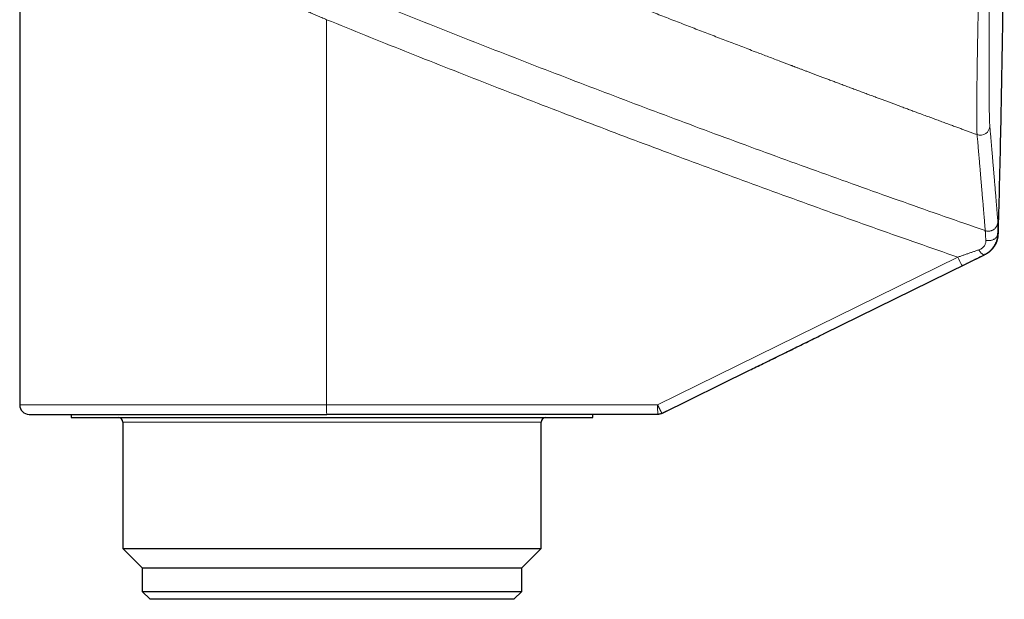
# Model space of a CAD drawing. Header units: millimetres. Extents: x 8 to 755, y 12 to 435.
# Tile 6 of 59: x 124 to 187, y 329 to 365. Entities that reach past the tile are written whole.
import ezdxf

# ---------------------------------------------------------------- set-up
doc = ezdxf.new("R2010")
doc.units = ezdxf.units.MM

msp = doc.modelspace()

# ---------------------------------------------------------------- linework, layer by layer
at = {"color": 7, "linetype": 'Continuous', "lineweight": 30}
for p, q in [((124.327, 366.705), (124.327, 340.974)), ((186.174, 351.781), (186.165, 351.778)), ((175.156, 345.463), (185.336, 350.473)), ((164.94, 340.435), (170.477, 343.161)), ((165.629, 340.774), (164.94, 340.435)), ((127.577, 340.374), (127.577, 340.174)), ((127.577, 340.174), (160.577, 340.174)), ((164.675, 340.374), (143.743, 340.374)), ((160.577, 340.174), (160.577, 340.374)), ((164.94, 340.435), (164.94, 340.435)), ((130.857, 339.874), (130.857, 331.894)), ((157.298, 331.894), (157.298, 339.874)), ((130.857, 331.894), (132.077, 330.674)), ((130.857, 331.894), (157.298, 331.894)), ((156.077, 330.674), (157.298, 331.894)), ((132.077, 330.674), (132.077, 329.174)), ((132.077, 330.674), (156.077, 330.674)), ((156.077, 329.174), (156.077, 330.674)), ((132.077, 329.174), (132.577, 328.674)), ((132.077, 329.174), (136.479, 329.174)), ((136.479, 329.174), (156.077, 329.174)), ((155.577, 328.674), (156.077, 329.174)), ((136.795, 328.674), (132.577, 328.674)), ((155.577, 328.674), (136.795, 328.674))]:
    msp.add_line(p, q, dxfattribs=at)
at = {"color": 252, "linetype": 'Continuous', "lineweight": 0}
for p, q in [((143.733, 340.974), (143.733, 365.34)), ((183.643, 350.317), (164.665, 340.974)), ((185.331, 350.474), (185.339, 350.478)), ((170.477, 343.161), (183.918, 349.779)), ((124.327, 340.974), (143.733, 340.974)), ((143.733, 340.974), (164.665, 340.974)), ((135.706, 339.874), (130.857, 339.874)), ((157.298, 339.874), (135.706, 339.874))]:
    msp.add_line(p, q, dxfattribs=at)
at = {"color": 252, "linetype": 'Continuous', "lineweight": 0, "flags": 128}
for points in [[(186.165, 351.778), (186.162, 351.748), (186.157, 351.718), (186.149, 351.689), (186.138, 351.661), (186.124, 351.633), (186.108, 351.605), (186.089, 351.579), (186.068, 351.554), (186.044, 351.53), (186.018, 351.507), (185.989, 351.485), (185.959, 351.465), (185.927, 351.447), (185.893, 351.43), (185.857, 351.415), (185.82, 351.402), (185.782, 351.39), (185.743, 351.381), (185.703, 351.374), (185.662, 351.368), (185.621, 351.365), (185.579, 351.364), (185.538, 351.365), (185.496, 351.367), (185.455, 351.372), (185.414, 351.379)], [(184.977, 350.783), (184.998, 350.748), (185.021, 350.715), (185.043, 350.683), (185.065, 350.653), (185.088, 350.625), (185.11, 350.598), (185.132, 350.574), (185.154, 350.552), (185.176, 350.532), (185.196, 350.515), (185.217, 350.501), (185.236, 350.489), (185.254, 350.479), (185.272, 350.473), (185.288, 350.469), (185.304, 350.468), (185.318, 350.47), (185.331, 350.474)]]:
    msp.add_lwpolyline(points, dxfattribs=at)
at = {"color": 252, "linetype": 'Continuous', "lineweight": 0}
for centre, radius, start, end in [((185.07, 358.633), 0.6, 250.0124, 358.17293), ((192.015, 354.262), 9.255, 205.23066, 208.97491), ((152.727, 340.83), 8.996, 179.08844, 182.91125), ((172.875, 340.817), 8.212, 178.90599, 183.09371)]:
    msp.add_arc(centre, radius, start, end, dxfattribs=at)
at = {"color": 7, "linetype": 'Continuous', "lineweight": 30}
for centre, radius, start, end in [((124.927, 340.974), 0.6, 180, 270), ((130.557, 339.874), 0.3, 0, 90), ((157.598, 339.874), 0.3, 90, 180)]:
    msp.add_arc(centre, radius, start, end, dxfattribs=at)
at = {"color": 252, "linetype": 'Continuous', "lineweight": 0}
for points, knots in [([(138.309, 376.327), (138.449, 376.268), (138.732, 376.15), (139.162, 375.971), (139.599, 375.788), (140.044, 375.603), (140.494, 375.415), (140.95, 375.226), (141.411, 375.035), (141.879, 374.84), (142.359, 374.642), (142.85, 374.439), (143.352, 374.231), (143.863, 374.02), (144.381, 373.807), (144.908, 373.59), (145.443, 373.37), (145.982, 373.149), (146.526, 372.927), (147.074, 372.703), (147.629, 372.476), (148.17, 372.255), (148.695, 372.041), (149.07, 371.889), (149.317, 371.789), (149.432, 371.742), (149.548, 371.695), (149.664, 371.648), (149.778, 371.602), (149.886, 371.558), (150.425, 371.339), (151.395, 370.947), (153.044, 370.282), (154.937, 369.523), (157.073, 368.672), (158.633, 368.054), (159.615, 367.666), (160.019, 367.507), (160.423, 367.348), (160.826, 367.189), (161.234, 367.029), (161.649, 366.866), (162.189, 366.654), (162.849, 366.396), (163.623, 366.094), (164.452, 365.771), (165.335, 365.428), (166.271, 365.065), (167.198, 364.707), (168.116, 364.353), (169.026, 364.003), (169.927, 363.658), (170.779, 363.332), (171.583, 363.026), (172.31, 362.749), (172.806, 362.561), (173.074, 362.459), (173.138, 362.435), (173.195, 362.414), (173.245, 362.395), (173.296, 362.375), (173.348, 362.356), (173.441, 362.321), (173.576, 362.269), (173.757, 362.201), (173.946, 362.129), (174.143, 362.055), (174.347, 361.978), (174.558, 361.898), (174.775, 361.816), (175, 361.731), (175.24, 361.641), (175.494, 361.546), (175.763, 361.444), (176.041, 361.34), (176.329, 361.232), (176.626, 361.12), (176.925, 361.008), (177.228, 360.895), (177.532, 360.781), (177.845, 360.664), (178.166, 360.544), (178.463, 360.433), (178.734, 360.332), (178.972, 360.243), (179.206, 360.156), (179.432, 360.072), (179.654, 359.99), (179.874, 359.908), (180.117, 359.818), (180.382, 359.72), (180.669, 359.613), (180.949, 359.509), (181.251, 359.398), (181.571, 359.279), (181.91, 359.155), (182.238, 359.033), (182.556, 358.916), (182.865, 358.803), (183.163, 358.693), (183.444, 358.59), (183.708, 358.493), (183.956, 358.402), (184.195, 358.314), (184.426, 358.23), (184.648, 358.149), (184.793, 358.095), (184.865, 358.069)], [0, 0, 0, 0, 0.009142, 0.018457, 0.027944, 0.037604, 0.047437, 0.057262, 0.067254, 0.077412, 0.087737, 0.098444, 0.109324, 0.120378, 0.131605, 0.143006, 0.15458, 0.166328, 0.178009, 0.189856, 0.20187, 0.214051, 0.224908, 0.235894, 0.238378, 0.240868, 0.243365, 0.245868, 0.248378, 0.250761, 0.252898, 0.283251, 0.313604, 0.359594, 0.405586, 0.451579, 0.460252, 0.468926, 0.477599, 0.486273, 0.494947, 0.503842, 0.513021, 0.52975, 0.546354, 0.562831, 0.583083, 0.603142, 0.623007, 0.642679, 0.662158, 0.681443, 0.700535, 0.716845, 0.733012, 0.747119, 0.748696, 0.750177, 0.751234, 0.752309, 0.7534, 0.754509, 0.755634, 0.759329, 0.763196, 0.767235, 0.771446, 0.775829, 0.780302, 0.784941, 0.789746, 0.794717, 0.800272, 0.806021, 0.811964, 0.8181, 0.82443, 0.830953, 0.837282, 0.843783, 0.850455, 0.857301, 0.864318, 0.869436, 0.874642, 0.879543, 0.884355, 0.889101, 0.89378, 0.898392, 0.904625, 0.910732, 0.916713, 0.922568, 0.929984, 0.937188, 0.944179, 0.950958, 0.957524, 0.963878, 0.97002, 0.975463, 0.980727, 0.985813, 0.990721, 0.99545, 1, 1, 1, 1]), ([(185.019, 369.996), (185.014, 369.756), (185.003, 369.277), (184.988, 368.565), (184.973, 367.862), (184.959, 367.168), (184.945, 366.486), (184.932, 365.817), (184.919, 365.163), (184.907, 364.526), (184.896, 363.907), (184.886, 363.309), (184.876, 362.733), (184.868, 362.181), (184.86, 361.655), (184.854, 361.158), (184.849, 360.69), (184.845, 360.255), (184.843, 359.851), (184.842, 359.5), (184.842, 359.196), (184.843, 358.935), (184.845, 358.702), (184.848, 358.497), (184.852, 358.322), (184.858, 358.176), (184.862, 358.105), (184.865, 358.069)], [0, 0, 0, 0, 0.041614, 0.083202, 0.124767, 0.166312, 0.207839, 0.249351, 0.290854, 0.332352, 0.373856, 0.41538, 0.456941, 0.498562, 0.540222, 0.581886, 0.623558, 0.66524, 0.706936, 0.74865, 0.784425, 0.820224, 0.856057, 0.891934, 0.92787, 0.963884, 1, 1, 1, 1]), ([(185.67, 358.614), (185.668, 358.633), (185.665, 358.669), (185.661, 358.736), (185.657, 358.812), (185.653, 358.898), (185.65, 358.992), (185.646, 359.095), (185.643, 359.204), (185.641, 359.318), (185.638, 359.435), (185.636, 359.56), (185.634, 359.691), (185.632, 359.829), (185.63, 359.979), (185.628, 360.14), (185.626, 360.313), (185.625, 360.494), (185.623, 360.683), (185.622, 360.878), (185.621, 361.081), (185.621, 361.242), (185.62, 361.338), (185.62, 361.367), (185.62, 361.377), (185.62, 361.388), (185.62, 361.395), (185.62, 361.405), (185.62, 361.416), (185.62, 361.434), (185.62, 361.457), (185.62, 361.485), (185.62, 361.52), (185.62, 361.561), (185.619, 361.61), (185.619, 361.666), (185.619, 361.728), (185.619, 361.797), (185.619, 361.873), (185.619, 361.956), (185.619, 362.047), (185.619, 362.146), (185.619, 362.253), (185.619, 362.367), (185.619, 362.49), (185.619, 362.621), (185.619, 362.755), (185.619, 362.893), (185.619, 363.033), (185.62, 363.18), (185.62, 363.335), (185.62, 363.498), (185.621, 363.669), (185.621, 363.847), (185.622, 364.031), (185.622, 364.223), (185.623, 364.422), (185.624, 364.621), (185.625, 364.82), (185.625, 365.008), (185.626, 365.142), (185.626, 365.217), (185.626, 365.241), (185.627, 365.265), (185.627, 365.286), (185.627, 365.303), (185.627, 365.392), (185.628, 365.557), (185.629, 365.799), (185.63, 366.064), (185.632, 366.35), (185.634, 366.66), (185.636, 366.973), (185.637, 367.288), (185.639, 367.606), (185.641, 367.927), (185.644, 368.26), (185.646, 368.607), (185.648, 368.966), (185.651, 369.328), (185.654, 369.691), (185.655, 369.935), (185.656, 370.056)], [0, 0, 0, 0, 0.020185, 0.040337, 0.060458, 0.080555, 0.10063, 0.120687, 0.140729, 0.15909, 0.177443, 0.195788, 0.214128, 0.232464, 0.250796, 0.270791, 0.290784, 0.310775, 0.330765, 0.350755, 0.370745, 0.390735, 0.39679, 0.397742, 0.398693, 0.399645, 0.400596, 0.400841, 0.40222, 0.403804, 0.405719, 0.408433, 0.411618, 0.415274, 0.419713, 0.424693, 0.430213, 0.436274, 0.442876, 0.450111, 0.4579, 0.466244, 0.475142, 0.484595, 0.494602, 0.505165, 0.516277, 0.526724, 0.537614, 0.548946, 0.560721, 0.57294, 0.585602, 0.598707, 0.611982, 0.625683, 0.639812, 0.654368, 0.667532, 0.681029, 0.69318, 0.694791, 0.696406, 0.698025, 0.699649, 0.70065, 0.701523, 0.717634, 0.733746, 0.749861, 0.769842, 0.789827, 0.809817, 0.829813, 0.849813, 0.869819, 0.889831, 0.91185, 0.933876, 0.95591, 0.977951, 1, 1, 1, 1]), ([(137.078, 368.183), (137.201, 368.131), (137.448, 368.026), (137.825, 367.865), (138.211, 367.7), (138.606, 367.532), (139.01, 367.36), (139.423, 367.184), (139.838, 367.007), (140.189, 366.857), (140.476, 366.734), (140.705, 366.636), (140.945, 366.533), (141.195, 366.426), (141.455, 366.315), (141.726, 366.199), (141.999, 366.082), (142.273, 365.965), (142.548, 365.847), (142.832, 365.726), (143.125, 365.6), (143.426, 365.472), (143.629, 365.384), (143.733, 365.34)], [0, 0, 0, 0, 0.05723, 0.115498, 0.174804, 0.235149, 0.296534, 0.358957, 0.42242, 0.484113, 0.516927, 0.551211, 0.586966, 0.624192, 0.662889, 0.703057, 0.744696, 0.784156, 0.824853, 0.866786, 0.909955, 0.954359, 1, 1, 1, 1]), ([(144.514, 367.353), (145.36, 367.01), (147.052, 366.324), (149.594, 365.307), (152.14, 364.297), (154.689, 363.296), (157.226, 362.309), (159.751, 361.337), (162.264, 360.378), (164.78, 359.428), (167.317, 358.479), (169.873, 357.533), (172.45, 356.588), (175.03, 355.652), (177.614, 354.725), (180.2, 353.806), (182.789, 352.896), (184.518, 352.296), (185.382, 351.996)], [0, 0, 0, 0, 0.062719, 0.125439, 0.188158, 0.250877, 0.313597, 0.375196, 0.436796, 0.498396, 0.559996, 0.622853, 0.685711, 0.748568, 0.811426, 0.874284, 0.937142, 1, 1, 1, 1]), ([(143.733, 365.34), (144.558, 365.006), (146.208, 364.337), (148.688, 363.344), (151.171, 362.359), (153.658, 361.381), (156.134, 360.418), (158.599, 359.467), (161.052, 358.53), (163.508, 357.601), (165.985, 356.673), (168.482, 355.746), (171, 354.821), (173.521, 353.904), (176.046, 352.995), (178.575, 352.094), (181.107, 351.201), (182.797, 350.612), (183.643, 350.317)], [0, 0, 0, 0, 0.062624, 0.125257, 0.187901, 0.250556, 0.313223, 0.374783, 0.436356, 0.497942, 0.559542, 0.622414, 0.685302, 0.748206, 0.811127, 0.874066, 0.937023, 1, 1, 1, 1]), ([(186.178, 352.546), (186.175, 352.577), (186.17, 352.639), (186.162, 352.742), (186.153, 352.854), (186.143, 352.974), (186.133, 353.102), (186.121, 353.238), (186.11, 353.382), (186.097, 353.533), (186.084, 353.694), (186.07, 353.865), (186.055, 354.046), (186.039, 354.235), (186.023, 354.433), (186.006, 354.639), (185.988, 354.855), (185.969, 355.079), (185.95, 355.311), (185.93, 355.553), (185.909, 355.803), (185.887, 356.061), (185.864, 356.329), (185.841, 356.605), (185.816, 356.9), (185.79, 357.213), (185.761, 357.547), (185.732, 357.892), (185.701, 358.246), (185.68, 358.492), (185.67, 358.614)], [0, 0, 0, 0, 0.035147, 0.070288, 0.105422, 0.140551, 0.175675, 0.210167, 0.244656, 0.279141, 0.313624, 0.348808, 0.383991, 0.419172, 0.454353, 0.489533, 0.524715, 0.559897, 0.595081, 0.630267, 0.665456, 0.700649, 0.735845, 0.771046, 0.806252, 0.844985, 0.883725, 0.922474, 0.961232, 1, 1, 1, 1]), ([(184.865, 358.069), (184.874, 357.958), (184.894, 357.735), (184.922, 357.412), (184.949, 357.097), (184.975, 356.791), (185.001, 356.495), (185.025, 356.209), (185.049, 355.934), (185.072, 355.666), (185.094, 355.406), (185.116, 355.152), (185.137, 354.905), (185.157, 354.667), (185.176, 354.438), (185.195, 354.217), (185.213, 354.006), (185.23, 353.802), (185.247, 353.608), (185.262, 353.422), (185.277, 353.245), (185.291, 353.076), (185.305, 352.916), (185.317, 352.765), (185.33, 352.618), (185.342, 352.476), (185.353, 352.34), (185.364, 352.214), (185.373, 352.098), (185.379, 352.03), (185.382, 351.996)], [0, 0, 0, 0, 0.035167, 0.070325, 0.105476, 0.14062, 0.175758, 0.210262, 0.244762, 0.279256, 0.313747, 0.348938, 0.384126, 0.419311, 0.454494, 0.489676, 0.524857, 0.560038, 0.595219, 0.6304, 0.665584, 0.700769, 0.735956, 0.771147, 0.806341, 0.84506, 0.883784, 0.922515, 0.961254, 1, 1, 1, 1]), ([(185.382, 351.996), (185.402, 351.99), (185.442, 351.977), (185.506, 351.966), (185.574, 351.962), (185.644, 351.965), (185.715, 351.977), (185.786, 351.999), (185.855, 352.029), (185.92, 352.068), (185.98, 352.115), (186.033, 352.169), (186.078, 352.228), (186.114, 352.29), (186.142, 352.355), (186.162, 352.419), (186.174, 352.483), (186.177, 352.526), (186.178, 352.546)], [0, 0, 0, 0, 0.055087, 0.112817, 0.173024, 0.235462, 0.299808, 0.365663, 0.432564, 0.5, 0.567436, 0.634337, 0.700192, 0.764538, 0.826976, 0.887183, 0.944913, 1, 1, 1, 1]), ([(186.165, 351.778), (186.165, 351.809), (186.167, 351.873), (186.169, 351.961), (186.171, 352.045), (186.172, 352.108), (186.173, 352.154), (186.174, 352.186), (186.174, 352.216), (186.175, 352.245), (186.175, 352.273), (186.176, 352.3), (186.176, 352.334), (186.177, 352.374), (186.178, 352.418), (186.178, 352.457), (186.178, 352.491), (186.179, 352.517), (186.178, 352.537), (186.178, 352.543), (186.178, 352.546)], [0, 0, 0, 0, 0.070569, 0.140861, 0.210925, 0.280806, 0.312138, 0.343445, 0.374734, 0.406006, 0.437267, 0.468521, 0.499771, 0.563822, 0.630253, 0.699106, 0.770433, 0.844299, 0.920788, 1, 1, 1, 1]), ([(186.165, 351.778), (186.163, 351.743), (186.16, 351.674), (186.146, 351.571), (186.126, 351.471), (186.104, 351.388), (186.082, 351.321), (186.062, 351.27), (186.042, 351.219), (186.019, 351.171), (185.996, 351.124), (185.972, 351.079), (185.937, 351.02), (185.889, 350.948), (185.825, 350.865), (185.755, 350.786), (185.68, 350.711), (185.599, 350.642), (185.513, 350.58), (185.424, 350.523), (185.362, 350.49), (185.331, 350.474)], [0, 0, 0, 0, 0.0695439, 0.1373388, 0.203238, 0.267103, 0.3026383, 0.3374458, 0.3715055, 0.404799, 0.4373099, 0.4690236, 0.4999277, 0.563311, 0.6266663, 0.6898912, 0.7528742, 0.8154976, 0.8776404, 0.939181, 1, 1, 1, 1]), ([(185.414, 351.379), (185.413, 351.41), (185.41, 351.47), (185.406, 351.553), (185.402, 351.63), (185.398, 351.7), (185.395, 351.763), (185.392, 351.819), (185.389, 351.868), (185.387, 351.909), (185.385, 351.943), (185.384, 351.969), (185.382, 351.987), (185.382, 351.993), (185.382, 351.996)], [0, 0, 0, 0, 0.084576, 0.168562, 0.252065, 0.335189, 0.418041, 0.50073, 0.583366, 0.666066, 0.748949, 0.832143, 0.91578, 1, 1, 1, 1]), ([(185.414, 351.379), (185.415, 351.351), (185.415, 351.296), (185.399, 351.209), (185.37, 351.124), (185.326, 351.041), (185.265, 350.962), (185.187, 350.891), (185.091, 350.828), (185.015, 350.799), (184.977, 350.783)], [0, 0, 0, 0, 0.122471, 0.244597, 0.366192, 0.487533, 0.609523, 0.733826, 0.862917, 1, 1, 1, 1]), ([(183.643, 350.317), (183.708, 350.34), (183.837, 350.385), (184.03, 350.453), (184.222, 350.52), (184.413, 350.587), (184.603, 350.653), (184.791, 350.718), (184.915, 350.762), (184.977, 350.783)], [0, 0, 0, 0, 0.143833, 0.287083, 0.429892, 0.572416, 0.714821, 0.857286, 1, 1, 1, 1]), ([(183.918, 349.779), (183.987, 349.813), (184.124, 349.88), (184.329, 349.981), (184.532, 350.081), (184.735, 350.181), (184.935, 350.28), (185.134, 350.378), (185.265, 350.442), (185.331, 350.474)], [0, 0, 0, 0, 0.143378, 0.286236, 0.428767, 0.571179, 0.713695, 0.856553, 1, 1, 1, 1]), ([(164.665, 340.974), (164.666, 340.972), (164.668, 340.969), (164.671, 340.962), (164.673, 340.956), (164.677, 340.949), (164.679, 340.944), (164.682, 340.938), (164.685, 340.931), (164.689, 340.924), (164.692, 340.917), (164.697, 340.908), (164.704, 340.894), (164.712, 340.877), (164.722, 340.857), (164.734, 340.832), (164.75, 340.801), (164.763, 340.775), (164.772, 340.757), (164.777, 340.747), (164.782, 340.737), (164.788, 340.726), (164.794, 340.714), (164.8, 340.702), (164.806, 340.69), (164.815, 340.672), (164.827, 340.649), (164.841, 340.62), (164.852, 340.6), (164.858, 340.588), (164.86, 340.584), (164.862, 340.58), (164.864, 340.576), (164.866, 340.572), (164.868, 340.568), (164.874, 340.557), (164.883, 340.539), (164.895, 340.516), (164.907, 340.493), (164.919, 340.47), (164.928, 340.453), (164.935, 340.443), (164.939, 340.436), (164.94, 340.436), (164.94, 340.435)], [0, 0, 0, 0, 0.006515, 0.012291, 0.020949, 0.030277, 0.035101, 0.040597, 0.049362, 0.059728, 0.066527, 0.073252, 0.092579, 0.116574, 0.134395, 0.165471, 0.204029, 0.250068, 0.262033, 0.274831, 0.288463, 0.302928, 0.318227, 0.33436, 0.351326, 0.369126, 0.40912, 0.452771, 0.50008, 0.506303, 0.512755, 0.519435, 0.526343, 0.533479, 0.540843, 0.548435, 0.594261, 0.641007, 0.69325, 0.759282, 0.832408, 0.885118, 0.940982, 1, 1, 1, 1])]:
    msp.add_open_spline(points, degree=3, knots=knots, dxfattribs=at)
at = {"color": 7, "linetype": 'Continuous', "lineweight": 30}
for points, knots in [([(186.208, 351.81), (186.233, 352.728), (186.286, 354.687), (186.356, 357.686), (186.419, 360.806), (186.472, 363.927), (186.515, 367.029), (186.549, 370.113), (186.573, 373.159), (186.581, 375.182), (186.585, 376.184)], [0, 0, 0, 0, 0.113099, 0.241123, 0.369152, 0.497184, 0.625218, 0.750964, 0.876706, 1, 1, 1, 1]), ([(185.378, 350.494), (185.384, 350.498), (185.398, 350.506), (185.417, 350.517), (185.436, 350.528), (185.453, 350.539), (185.47, 350.549), (185.485, 350.559), (185.5, 350.569), (185.514, 350.578), (185.527, 350.586), (185.54, 350.594), (185.551, 350.602), (185.562, 350.61), (185.572, 350.616), (185.581, 350.623), (185.589, 350.628), (185.596, 350.633), (185.603, 350.638), (185.608, 350.642), (185.613, 350.645), (185.617, 350.649), (185.621, 350.651), (185.624, 350.654), (185.627, 350.656), (185.631, 350.659), (185.638, 350.664), (185.647, 350.671), (185.657, 350.678), (185.668, 350.688), (185.682, 350.698), (185.696, 350.71), (185.71, 350.722), (185.725, 350.735), (185.739, 350.748), (185.754, 350.761), (185.769, 350.775), (185.785, 350.791), (185.802, 350.808), (185.818, 350.826), (185.834, 350.843), (185.848, 350.859), (185.862, 350.876), (185.877, 350.894), (185.892, 350.913), (185.908, 350.932), (185.923, 350.953), (185.941, 350.978), (185.96, 351.006), (185.981, 351.038), (186.002, 351.073), (186.023, 351.109), (186.043, 351.147), (186.064, 351.188), (186.085, 351.234), (186.105, 351.283), (186.124, 351.335), (186.142, 351.39), (186.158, 351.446), (186.172, 351.504), (186.184, 351.562), (186.193, 351.622), (186.199, 351.683), (186.205, 351.746), (186.207, 351.788), (186.209, 351.809)], [0, 0, 0, 0, 0.0431702, 0.084622, 0.124354, 0.1623648, 0.1980204, 0.2320135, 0.2643431, 0.2950079, 0.3245815, 0.3524197, 0.3785213, 0.4028855, 0.4255112, 0.4463974, 0.4655433, 0.4811341, 0.4953423, 0.5081674, 0.519609, 0.5296667, 0.5381972, 0.545392, 0.5514449, 0.5572839, 0.5744109, 0.590688, 0.606119, 0.6235249, 0.6397271, 0.6547359, 0.6685648, 0.6812305, 0.6909126, 0.6998015, 0.7079189, 0.7153141, 0.7220522, 0.7282192, 0.7325376, 0.736655, 0.7406377, 0.744559, 0.7484957, 0.7525237, 0.756714, 0.7611298, 0.767459, 0.7743892, 0.7820002, 0.7903526, 0.7994928, 0.8094563, 0.821627, 0.8348967, 0.8492901, 0.8648275, 0.881526, 0.8994007, 0.9173436, 0.9363554, 0.9564551, 0.9776643, 1, 1, 1, 1]), ([(186.172, 351.78), (186.173, 351.79), (186.174, 351.81), (186.175, 351.83), (186.176, 351.84)], [0, 0, 0, 0, 0.499965, 1, 1, 1, 1]), ([(186.176, 351.84), (186.183, 351.837), (186.196, 351.83), (186.206, 351.82), (186.21, 351.813), (186.209, 351.81), (186.209, 351.81)], [0, 0, 0, 0, 0.3319946, 0.6639896, 0.9959849, 1, 1, 1, 1]), ([(185.371, 350.49), (185.37, 350.489), (185.369, 350.489), (185.364, 350.487), (185.355, 350.484), (185.344, 350.48), (185.339, 350.478)], [0, 0, 0, 0, 0.149401, 0.332571, 0.69891, 1, 1, 1, 1]), ([(170.477, 343.161), (170.762, 343.302), (171.366, 343.599), (172.287, 344.051), (173.239, 344.52), (174.191, 344.988), (174.824, 345.299), (175.14, 345.455)], [0, 0, 0, 0, 0.18301, 0.386647, 0.590696, 0.795149, 1, 1, 1, 1]), ([(124.927, 340.374), (124.928, 340.374), (124.93, 340.374), (124.945, 340.374), (124.97, 340.374), (125.005, 340.374), (125.044, 340.374), (125.084, 340.374), (125.123, 340.374), (125.166, 340.374), (125.214, 340.374), (125.266, 340.374), (125.331, 340.374), (125.41, 340.374), (125.505, 340.374), (125.607, 340.374), (125.718, 340.374), (125.837, 340.374), (125.965, 340.374), (126.1, 340.374), (126.219, 340.374), (126.319, 340.374), (126.395, 340.374), (126.472, 340.374), (126.552, 340.374), (126.633, 340.374), (126.733, 340.374), (126.851, 340.374), (126.99, 340.374), (127.151, 340.374), (127.334, 340.374), (127.542, 340.374), (127.758, 340.374), (127.973, 340.374), (128.184, 340.374), (128.39, 340.374), (128.602, 340.374), (128.819, 340.374), (129.042, 340.374), (129.284, 340.374), (129.545, 340.374), (129.829, 340.374), (130.119, 340.374), (130.419, 340.374), (130.728, 340.374), (131.045, 340.374), (131.369, 340.374), (131.699, 340.374), (132.033, 340.374), (132.372, 340.374), (132.714, 340.374), (133.063, 340.374), (133.384, 340.374), (133.674, 340.374), (133.933, 340.374), (134.194, 340.374), (134.457, 340.374), (134.722, 340.374), (134.99, 340.374), (135.294, 340.374), (135.635, 340.374), (136.014, 340.374), (136.398, 340.374), (136.723, 340.374), (136.986, 340.374), (137.187, 340.374), (137.388, 340.374), (137.59, 340.374), (137.793, 340.374), (138.035, 340.374), (138.317, 340.374), (138.64, 340.374), (138.953, 340.374), (139.256, 340.374), (139.548, 340.374), (139.842, 340.374), (140.135, 340.374), (140.423, 340.374), (140.757, 340.374), (141.137, 340.374), (141.569, 340.374), (142.002, 340.374), (142.436, 340.374), (142.87, 340.374), (143.306, 340.374), (143.597, 340.374), (143.743, 340.374)], [0, 0, 0, 0, 0.014666, 0.029309, 0.043936, 0.058554, 0.07317, 0.082744, 0.092323, 0.101909, 0.111504, 0.121371, 0.131537, 0.145134, 0.158715, 0.172286, 0.185854, 0.199424, 0.213002, 0.226595, 0.240209, 0.246949, 0.253683, 0.260411, 0.267134, 0.273853, 0.280568, 0.291115, 0.301658, 0.312199, 0.32632, 0.340451, 0.354598, 0.368769, 0.381052, 0.393315, 0.405562, 0.417798, 0.430027, 0.442254, 0.456668, 0.471092, 0.485533, 0.5, 0.514737, 0.529446, 0.544135, 0.558812, 0.573485, 0.587898, 0.602322, 0.616764, 0.63123, 0.641544, 0.651844, 0.662132, 0.672411, 0.682684, 0.692953, 0.70322, 0.717341, 0.731472, 0.74562, 0.75979, 0.767042, 0.774287, 0.781525, 0.788758, 0.795987, 0.803212, 0.814561, 0.825907, 0.837254, 0.847389, 0.85753, 0.867679, 0.877839, 0.887751, 0.89735, 0.912024, 0.926682, 0.941332, 0.955981, 0.970637, 0.985307, 1, 1, 1, 1])]:
    msp.add_open_spline(points, degree=3, knots=knots, dxfattribs=at)
msp.add_open_spline([(164.94, 340.435), (164.919, 340.426), (164.878, 340.407), (164.811, 340.388), (164.744, 340.376), (164.698, 340.374), (164.675, 340.374)], degree=3, dxfattribs=at)

doc.saveas('drawing.dxf')
